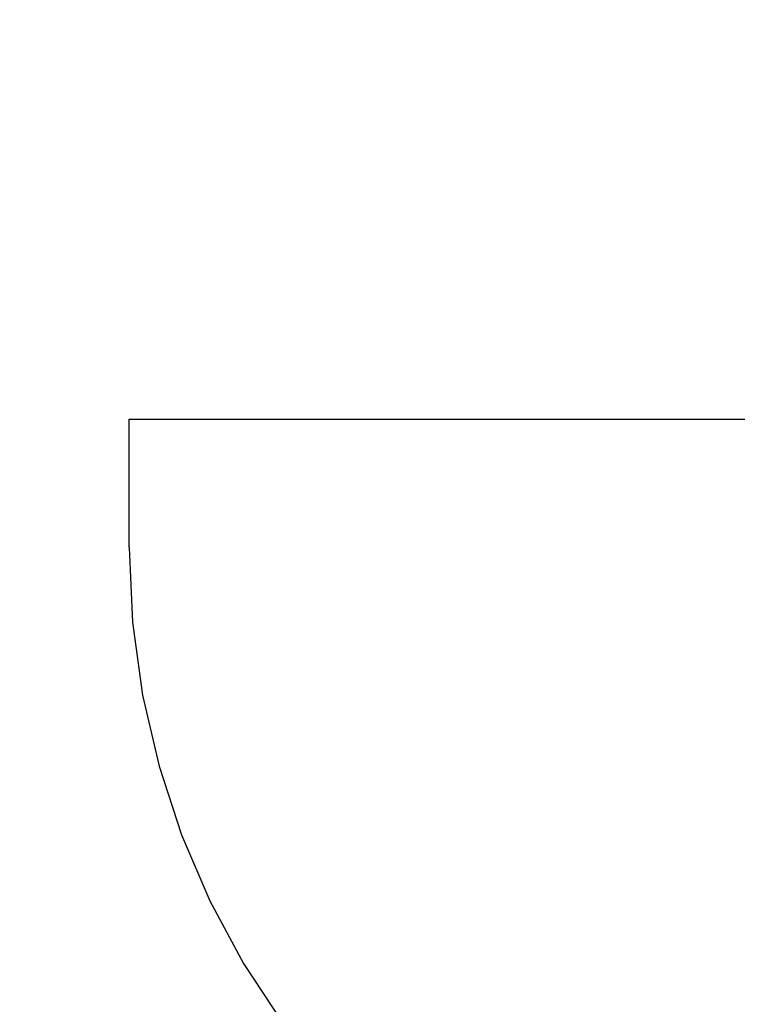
# Model space of a CAD drawing. Header units: inches. Extents: x 0 to 215, y 0 to 139.
# Tile 36 of 91: x 55.1 to 60, y 65.4 to 72.12. Entities that reach past the tile are written whole.
import ezdxf

# ---------------------------------------------------------------- set-up
doc = ezdxf.new("R2010")
doc.units = ezdxf.units.IN
doc.header["$LTSCALE"] = 11.835443
doc.header["$MEASUREMENT"] = 0
doc.linetypes.add('PHANTOM', pattern=[0.8, 0.45, -0.05, 0.1, -0.05, 0.1, -0.05])
doc.layers.get('0').update_dxf_attribs({"linetype": 'CONTINUOUS'})
doc.layers.add('AVAILABLE_DOOR_SPACE', color=7, linetype='CONTINUOUS')
doc.layers.add('DIMENSIONS', color=7, linetype='CONTINUOUS')
doc.styles.get("Standard").update_dxf_attribs({"font": 'arial.ttf'})
doc.dimstyles.new('DIMSTYLE_1', dxfattribs={"dimtxt": 0.949367, "dimasz": 1.265823, "dimexe": 0.09, "dimexo": 0.07, "dimgap": 0.0375, "dimtad": 0, "dimtih": 1, "dimtoh": 1, "dimzin": 4, "dimdsep": 46, "dimtxsty": 'Standard', "dimblk": '_FILLED', "dimblk1": '_FILLED', "dimblk2": '_FILLED', "dimcen": 0.09, "dimazin": 1, "dimtfac": 1, "dimtofl": 0, "dimtmove": 0, "dimatfit": 3, "dimldrblk": '_FILLED', "dimfxl": 1, "dimtolj": 1, "dimtzin": 4, "dimarcsym": 0})

# ---------------------------------------------------------------- blocks, each defined once
blk = doc.blocks.new('_FILLED')
at = {"color": 0, "linetype": 'ByBlock'}
blk.add_solid([(0, 0), (-1, 0.2), (-1, -0.2)], dxfattribs=at)
blk = doc.blocks.new('*D13')
at = {"layer": 'DIMENSIONS', "color": 2, "linetype": 'Continuous'}
for p, q in [((60.5856, 79.2462), (58.1561, 79.2462)), ((64.2106, 79.2462), (66.7423, 79.2462))]:
    blk.add_line(p, q, dxfattribs=at)
at = {"layer": 'DIMENSIONS', "color": 2, "linetype": 'Continuous', "xscale": 1.2658227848, "yscale": 1.2658227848, "zscale": 1.2658227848}
blk.add_blockref('_FILLED', (60.5856, 79.2462), dxfattribs=at)
at = {"layer": 'DIMENSIONS', "color": 2, "linetype": 'Continuous', "xscale": 1.2658227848, "yscale": 1.2658227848, "zscale": 1.2658227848, "rotation": 180}
blk.add_blockref('_FILLED', (64.2106, 79.2462), dxfattribs=at)
at = {"layer": 'DIMENSIONS', "color": 2, "linetype": 'Continuous', "insert": (57.6814, 79.7209), "char_height": 0.94937, "width": 2.579879, "attachment_point": 3, "line_spacing_factor": 0.9}
blk.add_mtext('3.63', dxfattribs=at)

msp = doc.modelspace()

# ---------------------------------------------------------------- linework, layer by layer
at = {"layer": 'AVAILABLE_DOOR_SPACE', "color": 4, "linetype": 'PHANTOM'}
for p, q in [((55.8481, 68.5225), (55.8481, 69.3975)), ((55.8481, 69.3975), (60.5856, 69.3975))]:
    msp.add_line(p, q, dxfattribs=at)
msp.add_arc((61.3981, 68.5225), 5.55, 180, 261.58185, dxfattribs=at)

# ---------------------------------------------------------------- dimensions: what is measured, and where the dimension line sits
at = {"layer": 'DIMENSIONS', "color": 2, "linetype": 'Continuous'}
dim = msp.add_linear_dim(base=(64.2106310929, 79.2461956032), p1=(60.5856310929, 102.6474962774), p2=(64.2106310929, 33.3764962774), dimstyle='DIMSTYLE_1', dxfattribs=at)
dim.commit()
dim.dimension.update_dxf_attribs({"geometry": '*D13', "text_midpoint": (56.3902377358, 79.2409013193), "dimtype": 160})

doc.saveas('drawing.dxf')
